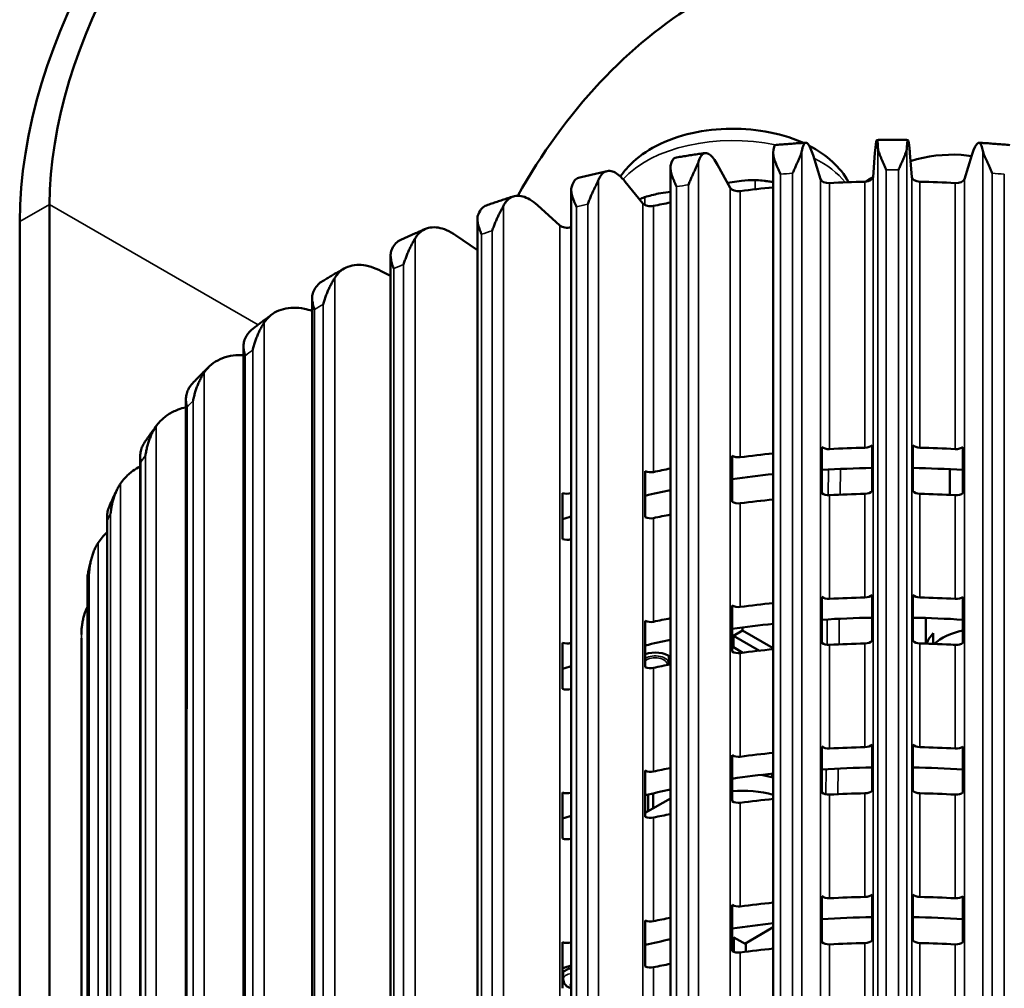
# Model space of a CAD drawing. Header units: millimetres. Extents: x 38 to 2514, y 38 to 1622.
# Tile 214 of 256: x 1473 to 1543, y 371 to 439. Entities that reach past the tile are written whole.
import ezdxf

# ---------------------------------------------------------------- set-up
doc = ezdxf.new("R2010")
doc.units = ezdxf.units.MM
doc.header["$LTSCALE"] = 7.692308
doc.layers.add('Visible (ISO)', color=7, linetype='Continuous', lineweight=50)
doc.layers.add('Visible Narrow (ISO)', color=7, linetype='Continuous', lineweight=35)

msp = doc.modelspace()

# ---------------------------------------------------------------- linework, layer by layer
at = {"layer": 'Visible (ISO)'}
for p, q in [((1526.4165, 429.7647), (1526.4165, 306.1282)), ((1529.241, 429.6568), (1529.7637, 427.9779)), ((1533.4927, 428.119), (1533.6314, 429.8229)), ((1536.1021, 429.8229), (1536.2408, 428.119)), ((1539.9698, 427.9779), (1540.4925, 429.6568)), ((1519.1277, 428.7561), (1519.1277, 305.2208)), ((1522.4762, 428.975), (1523.374, 427.3499)), ((1535.4776, 429.0268), (1535.4777, 429.0268)), ((1512.098, 427.2101), (1512.098, 303.775)), ((1515.9234, 427.7893), (1517.1809, 426.2457)), ((1523.178, 427.7047), (1524.1614, 427.8568)), ((1518.2859, 426.9479), (1519.1277, 427.0781)), ((1475.1162, 426.18), (1475.1162, 283.2931)), ((1509.6947, 426.1199), (1511.2904, 424.6843)), ((1505.4476, 425.1284), (1505.4476, 301.8144)), ((1472.9949, 424.9552), (1472.9949, 282.0683)), ((1503.8967, 423.9954), (1505.4476, 422.9354)), ((1499.2903, 422.5593), (1499.2903, 299.3714)), ((1498.6286, 421.4521), (1499.2903, 421.1044)), ((1493.7314, 419.5468), (1493.7314, 296.4868)), ((1488.8662, 416.106), (1488.8662, 293.2091)), ((1484.7777, 412.3534), (1484.7777, 289.5937)), ((1533.4231, 409.1114), (1533.4231, 405.8455)), ((1536.3105, 405.8455), (1536.3105, 409.1114)), ((1529.8659, 405.7109), (1529.8659, 408.9768)), ((1539.8676, 408.9768), (1539.8676, 405.7109)), ((1481.536, 408.3107), (1481.536, 285.7017)), ((1523.507, 405.0917), (1523.507, 408.3577)), ((1517.3424, 403.9987), (1517.3424, 407.2647)), ((1538.9394, 405.5866), (1538.9394, 407.4039)), ((1511.4776, 402.4505), (1511.4776, 405.7165)), ((1479.1966, 403.9974), (1479.1966, 281.5992)), ((1477.7994, 399.6403), (1477.7994, 277.3556)), ((1529.8659, 395.0964), (1529.8659, 398.3624)), ((1533.4231, 398.497), (1533.4231, 395.231)), ((1536.3105, 395.231), (1536.3105, 398.497)), ((1539.8676, 398.3624), (1539.8676, 395.0964)), ((1523.507, 394.4773), (1523.507, 397.7433)), ((1517.3424, 393.3843), (1517.3424, 396.6502)), ((1537.2307, 396.8579), (1537.2307, 395.0371)), ((1524.2425, 395.9651), (1523.6061, 395.5977)), ((1524.2425, 396.1825), (1524.2425, 395.9651)), ((1526.4165, 394.7099), (1524.2425, 395.9651)), ((1477.3668, 271.3722), (1477.3668, 395.4389)), ((1511.4776, 391.836), (1511.4776, 395.102)), ((1525.4361, 394.5411), (1523.6061, 395.5977)), ((1523.6061, 395.5977), (1523.6061, 394.7812)), ((1537.7666, 395.0204), (1537.7666, 395.7771)), ((1523.507, 394.7239), (1523.6061, 394.7812)), ((1524.2662, 394.4001), (1523.6061, 394.7812)), ((1539.1724, 394.9606), (1539.5176, 394.9606)), ((1519.0228, 394.1598), (1519.0228, 393.6177)), ((1529.8659, 384.4819), (1529.8659, 387.7479)), ((1533.4231, 387.8825), (1533.4231, 384.6165)), ((1536.3105, 384.6165), (1536.3105, 387.8825)), ((1539.8676, 387.7479), (1539.8676, 384.4819)), ((1523.507, 383.8628), (1523.507, 387.1288)), ((1517.3424, 382.7698), (1517.3424, 386.0358)), ((1525.8921, 385.7734), (1525.8921, 385.6751)), ((1511.4776, 381.2216), (1511.4776, 384.4876)), ((1517.3424, 383.035), (1519.1277, 384.0657)), ((1517.5426, 384.3454), (1517.5426, 383.1506)), ((1517.8962, 384.4264), (1517.8962, 383.3547)), ((1529.8659, 373.8675), (1529.8659, 377.1335)), ((1533.4231, 377.2681), (1533.4231, 374.0021)), ((1536.3105, 374.0021), (1536.3105, 377.2681)), ((1539.8676, 377.1335), (1539.8676, 373.8675)), ((1523.507, 373.2484), (1523.507, 376.5144)), ((1517.3424, 372.1553), (1517.3424, 375.4213)), ((1526.4165, 374.9307), (1524.4024, 373.7679)), ((1523.6234, 374.2122), (1523.507, 374.1449)), ((1523.6288, 373.1905), (1523.6234, 374.2122)), ((1524.472, 373.7283), (1523.6234, 374.2122)), ((1511.4776, 370.6071), (1511.4776, 373.8731)), ((1524.4747, 373.1975), (1524.472, 373.7283)), ((1511.4776, 371.7616), (1511.9636, 372.0422)), ((1511.5318, 371.2461), (1511.5318, 371.7929)), ((1511.9636, 372.0422), (1512.098, 371.9645))]:
    msp.add_line(p, q, dxfattribs=at)
for centre, major_axis, ratio, start_param, end_param in [((1492.7939, 436.3862), (14, 24.2487), 0.5773503, 0.7853982, 2.3561945), ((1492.7939, 436.3862), (12.5, 21.6506), 0.5773503, 0.7853982, 2.3561945), ((1521.0782, 420.0562), (12.5, 21.6506), 0.5773503, 0.7853982, 1.5929826), ((1533.6313, 425.7364), (0.1362, 5.0061), 0.0383394, 5.808558, 6.9000438), ((1540.4921, 425.5703), (0.5186, 4.9811), 0.1444891, 5.8155989, 6.9070847), ((1526.7917, 425.3841), (-0.2438, 5.002), 0.0684704, 0.0026556, 0.473476), ((1520.0903, 424.5193), (-0.628, 4.9686), 0.1741012, 0.0069228, 0.4640728), ((1513.6416, 423.157), (-1.023, 4.9027), 0.2767336, 0.0115354, 0.4459273), ((1530.3543, 428.0392), (-0.6, 0), 0.5773503, 0.1778614, 1.6618998), ((1532.8934, 428.1353), (0.6, 0), 0.5773503, 4.7521852, 6.2362236), ((1536.8401, 428.1353), (-0.6, 0), 0.5773503, 0.0469617, 1.5310001), ((1539.3792, 428.0392), (0.6, 0), 0.5773503, 4.6212855, 6.1053239), ((1523.9456, 427.4551), (-0.6, 0), 0.5773503, 0.3087611, 1.7927995), ((1534.8668, 399.5214), (49, 0), 0.5773503, 1.7441175, 1.7927995), ((1534.8668, 399.5214), (49, 0), 0.5773503, 1.6105925, 1.6618998), ((1534.8668, 399.5214), (49, 0), 0.5773503, 1.4796928, 1.5310001), ((1507.5562, 421.3203), (-1.4356, 4.7985), 0.3745987, 0.0167357, 0.4180804), ((1517.7238, 426.3932), (0.6, 0), 0.5773503, 3.5812535, 5.0652919), ((1534.8668, 399.5214), (49, 0), 0.5773503, 1.8977977, 1.9236992), ((1511.7954, 424.8714), (0.6, 0), 0.5773503, 3.7121532, 5.1961916), ((1534.8668, 399.5214), (49, 0), 0.5773503, 2.0540565, 2.0545989), ((1501.938, 419.0408), (-1.8721, 4.646), 0.4660076, 0.0228025, 0.3790394), ((1496.8833, 416.3574), (-2.3381, 4.4305), 0.5493811, 0.0300509, 0.3266981), ((1492.4785, 413.316), (-2.836, 4.1305), 0.6232786, 0.0387988, 0.2582919), ((1488.7989, 409.9686), (-3.3611, 3.7169), 0.6864274, 0.0492568, 0.1704998), ((1532.8934, 409.2742), (0.6, 0), 0.5773503, 4.7521852, 5.7941367), ((1536.8401, 409.2742), (-0.6, 0), 0.5773503, 0.4890486, 1.5310001), ((1534.8668, 380.6603), (49, 0), 0.5773503, 1.7441175, 1.7927995), ((1530.3543, 409.1781), (-0.6, 0), 0.5773503, 0.6199483, 1.6618998), ((1534.8668, 380.6603), (49, 0), 0.5773503, 1.6105925, 1.6618998), ((1534.8668, 380.6603), (49, 0), 0.5773503, 1.4796928, 1.5310001), ((1539.3792, 409.1781), (0.6, 0), 0.5773503, 4.6212855, 5.663237), ((1523.9456, 408.5941), (-0.6, 0), 0.5773503, 0.750848, 1.7927995), ((1517.7238, 407.5321), (-0.6, 0), 0.5773503, 0.8817477, 1.9236992), ((1534.8668, 380.6603), (49, 0), 0.5773503, 1.8977977, 1.9236992), ((1534.8668, 380.6603), (-46.5, 0), 0.5773503, 4.8951308, 4.9591834), ((1534.8668, 380.6603), (-46.5, 0), 0.5773503, 4.7434413, 4.8201421), ((1534.8668, 380.6603), (-46.5, 0), 0.5773503, 4.6046358, 4.6813366), ((1511.7954, 406.0103), (-0.6, 0), 0.5773503, 1.0126474, 2.0545989), ((1534.8668, 380.6603), (49, 0), 0.5773503, 2.0540565, 2.0545989), ((1534.8668, 380.6603), (-46.5, 0), 0.5773503, 5.0576835, 5.0988024), ((1530.3543, 405.9121), (-0.6, 0), 0.5773503, 0.6199483, 1.6618998), ((1534.8668, 377.3943), (49, 0), 0.5773503, 1.6105925, 1.6618998), ((1532.8934, 406.0082), (0.6, 0), 0.5773503, 4.7521852, 5.7941367), ((1536.8401, 406.0082), (-0.6, 0), 0.5773503, 0.4890486, 1.5310001), ((1534.8668, 377.3943), (49, 0), 0.5773503, 1.4796928, 1.5310001), ((1539.3792, 405.9121), (0.6, 0), 0.5773503, 4.6212855, 5.663237), ((1523.9456, 405.3281), (-0.6, 0), 0.5773503, 0.750848, 1.7927995), ((1534.8668, 377.3943), (49, 0), 0.5773503, 1.7441175, 1.7927995), ((1534.8668, 377.3943), (49, 0), 0.5773503, 1.8977977, 1.9236992), ((1534.8668, 380.6603), (-46.5, 0), 0.5773503, 5.2240781, 5.2394465), ((1517.7238, 404.2661), (-0.6, 0), 0.5773503, 0.8817477, 1.9236992), ((1511.7954, 402.7443), (-0.6, 0), 0.5773503, 1.0126474, 2.0545989), ((1534.8668, 377.3943), (49, 0), 0.5773503, 2.0540565, 2.0545989), ((1534.8668, 370.0458), (49, 0), 0.5773503, 1.7441175, 1.7927995), ((1530.3543, 398.5636), (-0.6, 0), 0.5773503, 0.6199483, 1.6618998), ((1534.8668, 370.0458), (49, 0), 0.5773503, 1.6105925, 1.6618998), ((1532.8934, 398.6597), (0.6, 0), 0.5773503, 4.7521852, 5.7941367), ((1536.8401, 398.6597), (-0.6, 0), 0.5773503, 0.4890486, 1.5310001), ((1534.8668, 370.0458), (49, 0), 0.5773503, 1.4796928, 1.5310001), ((1539.3792, 398.5636), (0.6, 0), 0.5773503, 4.6212855, 5.663237), ((1523.9456, 397.9796), (-0.6, 0), 0.5773503, 0.750848, 1.7927995), ((1517.7238, 396.9176), (-0.6, 0), 0.5773503, 0.8817477, 1.9236992), ((1534.8668, 370.0458), (49, 0), 0.5773503, 1.8977977, 1.9236992), ((1534.8668, 370.0458), (46.5, 0), 0.5773503, 1.6018487, 1.6785495), ((1534.8668, 370.0458), (46.5, 0), 0.5773503, 1.4630432, 1.539744), ((1534.8668, 370.0458), (46.5, 0), 0.5773503, 1.7535381, 1.8175907), ((1541.2307, 393.8059), (4, 0), 0.5773503, 1.9185455, 2.588857), ((1511.7954, 395.3959), (-0.6, 0), 0.5773503, 1.0126474, 2.0545989), ((1534.8668, 370.0458), (49, 0), 0.5773503, 2.0540565, 2.0545989), ((1534.8668, 370.0458), (46.5, 0), 0.5773503, 1.9160909, 1.9572098), ((1530.3543, 395.2977), (-0.6, 0), 0.5773503, 0.6199483, 1.6618998), ((1532.8934, 395.3937), (0.6, 0), 0.5773503, 4.7521852, 5.7941367), ((1536.8401, 395.3937), (-0.6, 0), 0.5773503, 0.4890486, 1.5310001), ((1541.2307, 394.6224), (-4, 0), 0.5773503, 5.7595865, 6.1034426), ((1539.3792, 395.2977), (0.6, 0), 0.5773503, 4.6212855, 5.663237), ((1518.0553, 393.6585), (-1.3, 0), 0.5773503, 3.7422828, 5.2928495), ((1523.9456, 394.7136), (-0.6, 0), 0.5773503, 0.750848, 1.7927995), ((1534.8668, 366.7798), (49, 0), 0.5773503, 1.7441175, 1.7927995), ((1534.8668, 366.7798), (49, 0), 0.5773503, 1.6105925, 1.6618998), ((1534.8668, 366.7798), (49, 0), 0.5773503, 1.4796928, 1.5310001), ((1534.8668, 370.0458), (46.5, 0), 0.5773503, 2.0824854, 2.0978539), ((1517.7238, 393.6516), (-0.6, 0), 0.5773503, 0.8817477, 1.9236992), ((1534.8668, 366.7798), (49, 0), 0.5773503, 1.8977977, 1.9236992), ((1511.7954, 392.1299), (-0.6, 0), 0.5773503, 1.0126474, 2.0545989), ((1534.8668, 366.7798), (49, 0), 0.5773503, 2.0540565, 2.0545989), ((1530.3543, 387.9492), (-0.6, 0), 0.5773503, 0.6199483, 1.6618998), ((1534.8668, 359.4314), (49, 0), 0.5773503, 1.6105925, 1.6618998), ((1532.8934, 388.0453), (0.6, 0), 0.5773503, 4.7521852, 5.7941367), ((1536.8401, 388.0453), (-0.6, 0), 0.5773503, 0.4890486, 1.5310001), ((1534.8668, 359.4314), (49, 0), 0.5773503, 1.4796928, 1.5310001), ((1539.3792, 387.9492), (0.6, 0), 0.5773503, 4.6212855, 5.663237), ((1523.9456, 387.3652), (-0.6, 0), 0.5773503, 0.750848, 1.7927995), ((1534.8668, 359.4314), (49, 0), 0.5773503, 1.7441175, 1.7927995), ((1517.7238, 386.3032), (-0.6, 0), 0.5773503, 0.8817477, 1.9236992), ((1534.8668, 359.4314), (49, 0), 0.5773503, 1.8977977, 1.9236992), ((1534.8668, 359.4314), (46.5, 0), 0.5773503, 1.6018487, 1.6785495), ((1534.8668, 359.4314), (46.5, 0), 0.5773503, 1.4630432, 1.539744), ((1534.8668, 359.4314), (46.5, 0), 0.5773503, 1.7535381, 1.8175907), ((1524.2602, 382.9465), (5, 0), 0.5773503, 1.1249023, 1.3085477), ((1534.8668, 359.4314), (46.5, 0), 0.5773503, 1.9160909, 1.9572098), ((1524.2602, 381.7217), (-5, 0), 0.5773503, 4.266495, 4.8636038), ((1511.7954, 384.7814), (-0.6, 0), 0.5773503, 1.0126474, 2.0545989), ((1534.8668, 359.4314), (49, 0), 0.5773503, 2.0540565, 2.0545989), ((1534.8668, 356.1654), (49, 0), 0.5773503, 1.7441175, 1.7927995), ((1530.3543, 384.6832), (-0.6, 0), 0.5773503, 0.6199483, 1.6618998), ((1534.8668, 356.1654), (49, 0), 0.5773503, 1.6105925, 1.6618998), ((1532.8934, 384.7793), (0.6, 0), 0.5773503, 4.7521852, 5.7941367), ((1536.8401, 384.7793), (-0.6, 0), 0.5773503, 0.4890486, 1.5310001), ((1534.8668, 356.1654), (49, 0), 0.5773503, 1.4796928, 1.5310001), ((1539.3792, 384.6832), (0.6, 0), 0.5773503, 4.6212855, 5.663237), ((1523.9456, 384.0992), (-0.6, 0), 0.5773503, 0.750848, 1.7927995), ((1534.8668, 359.4314), (46.5, 0), 0.5773503, 2.0824854, 2.0978539), ((1517.7238, 383.0372), (-0.6, 0), 0.5773503, 0.8817477, 1.9236992), ((1534.8668, 356.1654), (49, 0), 0.5773503, 1.8977977, 1.9236992), ((1511.7954, 381.5154), (-0.6, 0), 0.5773503, 1.0126474, 2.0545989), ((1534.8668, 356.1654), (49, 0), 0.5773503, 2.0540565, 2.0545989), ((1530.3543, 377.3347), (-0.6, 0), 0.5773503, 0.6199483, 1.6618998), ((1534.8668, 348.8169), (49, 0), 0.5773503, 1.6105925, 1.6618998), ((1532.8934, 377.4308), (0.6, 0), 0.5773503, 4.7521852, 5.7941367), ((1536.8401, 377.4308), (-0.6, 0), 0.5773503, 0.4890486, 1.5310001), ((1534.8668, 348.8169), (49, 0), 0.5773503, 1.4796928, 1.5310001), ((1539.3792, 377.3347), (0.6, 0), 0.5773503, 4.6212855, 5.663237), ((1523.9456, 376.7507), (-0.6, 0), 0.5773503, 0.750848, 1.7927995), ((1534.8668, 348.8169), (49, 0), 0.5773503, 1.7441175, 1.7927995), ((1534.8668, 348.8169), (49, 0), 0.5773503, 1.8977977, 1.9236992), ((1534.8668, 348.8169), (46.5, 0), 0.5773503, 1.6018487, 1.6785495), ((1534.8668, 348.8169), (46.5, 0), 0.5773503, 1.4630432, 1.539744), ((1517.7238, 375.6887), (-0.6, 0), 0.5773503, 0.8817477, 1.9236992), ((1534.8668, 348.8169), (46.5, 0), 0.5773503, 1.7535381, 1.8175907), ((1511.7954, 374.1669), (-0.6, 0), 0.5773503, 1.0126474, 2.0545989), ((1534.8668, 348.8169), (49, 0), 0.5773503, 2.0540565, 2.0545989), ((1534.8668, 348.8169), (46.5, 0), 0.5773503, 1.9160909, 1.9572098), ((1530.3543, 374.0687), (-0.6, 0), 0.5773503, 0.6199483, 1.6618998), ((1534.8668, 345.5509), (49, 0), 0.5773503, 1.6105925, 1.6618998), ((1532.8934, 374.1648), (0.6, 0), 0.5773503, 4.7521852, 5.7941367), ((1536.8401, 374.1648), (-0.6, 0), 0.5773503, 0.4890486, 1.5310001), ((1534.8668, 345.5509), (49, 0), 0.5773503, 1.4796928, 1.5310001), ((1539.3792, 374.0687), (0.6, 0), 0.5773503, 4.6212855, 5.663237), ((1523.9456, 373.4847), (-0.6, 0), 0.5773503, 0.750848, 1.7927995), ((1534.8668, 345.5509), (49, 0), 0.5773503, 1.7441175, 1.7927995), ((1534.8668, 348.8169), (46.5, 0), 0.5773503, 2.0824854, 2.0978539), ((1517.7238, 372.4227), (-0.6, 0), 0.5773503, 0.8817477, 1.9236992), ((1534.8668, 345.5509), (49, 0), 0.5773503, 1.8977977, 1.9236992)]:
    msp.add_ellipse(centre, major_axis=major_axis, ratio=ratio, start_param=start_param, end_param=end_param, dxfattribs=at)
for points, knots in [([(1515.5855, 428.1525), (1515.741, 428.3865), (1515.9146, 428.6064), (1516.6003, 429.3583), (1517.1969, 429.8088), (1518.607, 430.6036), (1519.442, 430.9247), (1521.2105, 431.3768), (1522.1445, 431.5062), (1524.0164, 431.5702), (1524.9537, 431.5068), (1526.766, 431.1895), (1527.6405, 430.935), (1528.4757, 430.5682), (1528.5077, 430.5539), (1528.5396, 430.5395)], [5.8641935, 5.8641935, 5.8641935, 5.8641935, 5.9824655, 5.9824655, 6.2952104, 6.2952104, 6.6517413, 6.6517413, 7.0094514, 7.0094514, 7.3630476, 7.3630476, 7.7188365, 7.7188365, 7.7330651, 7.7330651, 7.7330651, 7.7330651]), ([(1535.9662, 430.7425), (1535.8197, 430.7442), (1535.6731, 430.7455), (1535.3799, 430.7476), (1535.2333, 430.7482), (1534.9401, 430.7489), (1534.7935, 430.7489), (1534.5002, 430.7482), (1534.3536, 430.7476), (1534.0605, 430.7455), (1533.9139, 430.7442), (1533.7673, 430.7425)], [2.336341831, 2.336341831, 2.336341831, 2.336341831, 2.344282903, 2.344282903, 2.352223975, 2.352223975, 2.360165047, 2.360165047, 2.368106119, 2.368106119, 2.376047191, 2.376047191, 2.376047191, 2.376047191]), ([(1536.1021, 429.8229), (1536.0876, 430.0014), (1536.0717, 430.1715), (1536.0406, 430.4459), (1536.0254, 430.5503), (1535.9986, 430.6869), (1535.9845, 430.7318), (1535.9581, 430.7497), (1535.9459, 430.7228), (1535.9254, 430.6184), (1535.9152, 430.5315), (1535.9016, 430.345), (1535.8972, 430.2689), (1535.8933, 430.1868)], [-0.74133438, -0.74133438, -0.74133438, -0.74133438, -0.64848029, -0.64848029, -0.5556262, -0.5556262, -0.46290193, -0.46290193, -0.37017765, -0.37017765, -0.27758415, -0.27758415, -0.22681307, -0.22681307, -0.22681307, -0.22681307]), ([(1528.727, 430.5518), (1528.5813, 430.5424), (1528.4357, 430.5327), (1528.1447, 430.5126), (1527.9992, 430.5022), (1527.7084, 430.4808), (1527.563, 430.4697), (1527.2725, 430.447), (1527.1273, 430.4352), (1526.8371, 430.4112), (1526.692, 430.3988), (1526.547, 430.3861)], [2.467255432, 2.467255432, 2.467255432, 2.467255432, 2.475188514, 2.475188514, 2.483121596, 2.483121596, 2.491054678, 2.491054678, 2.49898776, 2.49898776, 2.506920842, 2.506920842, 2.506920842, 2.506920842]), ([(1529.241, 429.6568), (1529.1862, 429.8327), (1529.1264, 429.9999), (1529.0093, 430.2687), (1528.952, 430.3704), (1528.8508, 430.5021), (1528.7977, 430.5444), (1528.6985, 430.5576), (1528.6524, 430.5284), (1528.5751, 430.4204), (1528.5367, 430.3316), (1528.4854, 430.1427), (1528.4689, 430.0658), (1528.4541, 429.983)], [-0.74133438, -0.74133438, -0.74133438, -0.74133438, -0.64848029, -0.64848029, -0.5556262, -0.5556262, -0.46290193, -0.46290193, -0.37017765, -0.37017765, -0.27758415, -0.27758415, -0.22681307, -0.22681307, -0.22681307, -0.22681307]), ([(1528.9704, 430.3312), (1529.5767, 430.0181), (1530.135, 429.6427), (1531.0738, 428.7797), (1531.4656, 428.3005), (1531.7596, 427.7546)], [7.79825997, 7.79825997, 7.79825997, 7.79825997, 8.07857406, 8.07857406, 8.3379364, 8.3379364, 8.3379364, 8.3379364]), ([(1534.4351, 428.6356), (1534.402, 428.7127), (1534.3222, 428.8591), (1534.2371, 429.0802), (1534.1431, 429.2873), (1534.058, 429.4846), (1533.9806, 429.6706), (1533.914, 429.8487), (1533.8622, 430.0199), (1533.8428, 430.1324), (1533.8402, 430.1868)], [0.00000511, 0.00000511, 0.00000511, 0.00000511, 0.125, 0.25, 0.375, 0.5, 0.625, 0.75, 0.875, 1, 1, 1, 1]), ([(1535.8933, 430.1868), (1535.8904, 430.1262), (1535.867, 429.9994), (1535.8034, 429.8015), (1535.7213, 429.5925), (1535.628, 429.3728), (1535.5234, 429.1411), (1535.4245, 428.8933), (1535.3366, 428.7244), (1535.2985, 428.6356)], [0, 0, 0, 0, 0.14285714, 0.28571429, 0.42857143, 0.57142857, 0.71428571, 0.85714286, 0.99999493, 0.99999493, 0.99999493, 0.99999493]), ([(1543.1865, 430.3861), (1543.0415, 430.3988), (1542.8965, 430.4112), (1542.6062, 430.4352), (1542.461, 430.447), (1542.1705, 430.4697), (1542.0251, 430.4808), (1541.7343, 430.5022), (1541.5889, 430.5126), (1541.2978, 430.5327), (1541.1522, 430.5424), (1541.0066, 430.5518)], [2.205468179, 2.205468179, 2.205468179, 2.205468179, 2.213401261, 2.213401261, 2.221334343, 2.221334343, 2.229267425, 2.229267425, 2.237200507, 2.237200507, 2.245133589, 2.245133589, 2.245133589, 2.245133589]), ([(1521.5796, 429.8155), (1521.4374, 429.7952), (1521.2953, 429.7746), (1521.0114, 429.7328), (1520.8696, 429.7115), (1520.5862, 429.6684), (1520.4446, 429.6465), (1520.1618, 429.602), (1520.0205, 429.5795), (1519.7382, 429.5337), (1519.5972, 429.5106), (1519.4563, 429.487)], [2.598209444, 2.598209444, 2.598209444, 2.598209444, 2.606118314, 2.606118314, 2.614027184, 2.614027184, 2.621936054, 2.621936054, 2.629844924, 2.629844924, 2.637753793, 2.637753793, 2.637753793, 2.637753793]), ([(1522.4762, 428.975), (1522.3821, 429.1453), (1522.2794, 429.3063), (1522.0782, 429.5631), (1521.9798, 429.6589), (1521.8061, 429.7802), (1521.7148, 429.8171), (1521.5444, 429.82), (1521.4653, 429.7861), (1521.3325, 429.6701), (1521.2665, 429.5774), (1521.1785, 429.3832), (1521.15, 429.3046), (1521.1246, 429.2203)], [-0.74133438, -0.74133438, -0.74133438, -0.74133438, -0.64848029, -0.64848029, -0.5556262, -0.5556262, -0.46290193, -0.46290193, -0.37017765, -0.37017765, -0.27758415, -0.27758415, -0.22681307, -0.22681307, -0.22681307, -0.22681307]), ([(1526.9336, 428.3192), (1526.901, 428.3938), (1526.8229, 428.5342), (1526.7417, 428.7489), (1526.654, 428.9491), (1526.5772, 429.1403), (1526.5103, 429.3208), (1526.4566, 429.4944), (1526.4204, 429.6623), (1526.414, 429.7738), (1526.4186, 429.8282)], [0.00009478, 0.00009478, 0.00009478, 0.00009478, 0.125, 0.25, 0.375, 0.5, 0.625, 0.75, 0.875, 1, 1, 1, 1]), ([(1536.1487, 429.2505), (1537.3381, 429.6087), (1538.5591, 429.769), (1539.9901, 429.6677), (1540.2334, 429.6396), (1540.4751, 429.6008)], [2.74741055, 2.74741055, 2.74741055, 2.74741055, 3.20246292, 3.20246292, 3.2958363, 3.2958363, 3.2958363, 3.2958363]), ([(1519.568, 427.4402), (1519.5362, 427.5123), (1519.4612, 427.6469), (1519.3854, 427.8556), (1519.3055, 428.0495), (1519.2383, 428.2352), (1519.183, 428.4111), (1519.1431, 428.5811), (1519.1231, 428.7469), (1519.1298, 428.8584), (1519.1415, 428.9135)], [0.00017385, 0.00017385, 0.00017385, 0.00017385, 0.125, 0.25, 0.375, 0.5, 0.625, 0.75, 0.875, 1, 1, 1, 1]), ([(1514.6333, 428.5416), (1514.497, 428.5108), (1514.3609, 428.4797), (1514.089, 428.4168), (1513.9533, 428.3851), (1513.6822, 428.321), (1513.5468, 428.2886), (1513.2765, 428.2233), (1513.1415, 428.1903), (1512.872, 428.1236), (1512.7374, 428.09), (1512.603, 428.0561)], [2.729205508, 2.729205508, 2.729205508, 2.729205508, 2.737073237, 2.737073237, 2.744940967, 2.744940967, 2.752808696, 2.752808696, 2.760676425, 2.760676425, 2.768544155, 2.768544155, 2.768544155, 2.768544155]), ([(1515.9234, 427.7893), (1515.7916, 427.951), (1515.6477, 428.1027), (1515.3659, 428.3412), (1515.228, 428.4281), (1514.9847, 428.5336), (1514.8569, 428.5622), (1514.6183, 428.5497), (1514.5074, 428.5086), (1514.3214, 428.3805), (1514.229, 428.2818), (1514.1057, 428.0796), (1514.0658, 427.9984), (1514.0303, 427.9118)], [-0.74133438, -0.74133438, -0.74133438, -0.74133438, -0.64848029, -0.64848029, -0.5556262, -0.5556262, -0.46290193, -0.46290193, -0.37017765, -0.37017765, -0.27758415, -0.27758415, -0.22681307, -0.22681307, -0.22681307, -0.22681307]), ([(1512.4641, 426.0135), (1512.4339, 426.0833), (1512.3631, 426.2123), (1512.2939, 426.4155), (1512.2231, 426.6038), (1512.1668, 426.7848), (1512.1241, 426.957), (1512.0986, 427.1245), (1512.0952, 427.2894), (1512.1149, 427.4019), (1512.1335, 427.4581)], [0.00018196, 0.00018196, 0.00018196, 0.00018196, 0.125, 0.25, 0.375, 0.5, 0.625, 0.75, 0.875, 1, 1, 1, 1]), ([(1525.1274, 427.8974), (1525.168, 427.8969), (1525.2089, 427.8958), (1525.4226, 427.8876), (1525.5996, 427.8718), (1525.8563, 427.8417), (1525.9352, 427.8314), (1526.0696, 427.8125), (1526.1253, 427.8042), (1526.2382, 427.7866), (1526.2952, 427.7772), (1526.3731, 427.7636), (1526.3949, 427.7598), (1526.4165, 427.7558)], [1.00033037, 1.00033037, 1.00033037, 1.00033037, 1.01236347, 1.01236347, 1.0626597, 1.0626597, 1.08515376, 1.08515376, 1.10131667, 1.10131667, 1.11834789, 1.11834789, 1.12501973, 1.12501973, 1.12501973, 1.12501973]), ([(1507.994, 426.7435), (1507.8659, 426.7027), (1507.738, 426.6616), (1507.4827, 426.5788), (1507.3554, 426.5371), (1507.1011, 426.4531), (1506.9742, 426.4108), (1506.7209, 426.3256), (1506.5945, 426.2827), (1506.3422, 426.1964), (1506.2164, 426.1529), (1506.0907, 426.1091)], [2.860246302, 2.860246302, 2.860246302, 2.860246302, 2.868054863, 2.868054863, 2.875863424, 2.875863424, 2.883671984, 2.883671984, 2.891480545, 2.891480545, 2.899289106, 2.899289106, 2.899289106, 2.899289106]), ([(1509.6947, 426.1199), (1509.5275, 426.2703), (1509.3449, 426.4096), (1508.9873, 426.624), (1508.8123, 426.699), (1508.5036, 426.7836), (1508.3414, 426.8012), (1508.0386, 426.7682), (1507.8979, 426.7176), (1507.6619, 426.5736), (1507.5447, 426.4669), (1507.3881, 426.2541), (1507.3376, 426.1695), (1507.2925, 426.0798)], [-0.74133438, -0.74133438, -0.74133438, -0.74133438, -0.64848029, -0.64848029, -0.5556262, -0.5556262, -0.46290193, -0.46290193, -0.37017765, -0.37017765, -0.27758415, -0.27758415, -0.22681307, -0.22681307, -0.22681307, -0.22681307]), ([(1516.9362, 426.5461), (1517.0495, 426.5943), (1517.1674, 426.6394), (1517.2989, 426.6827), (1517.3094, 426.6862), (1517.3199, 426.6895)], [1.160158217, 1.160158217, 1.160158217, 1.160158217, 1.196828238, 1.196828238, 1.200014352, 1.200014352, 1.200014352, 1.200014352]), ([(1505.7436, 424.0638), (1505.7154, 424.1312), (1505.65, 424.2552), (1505.5887, 424.4534), (1505.5283, 424.6367), (1505.4837, 424.8139), (1505.4543, 424.9833), (1505.4437, 425.1495), (1505.4569, 425.3148), (1505.4893, 425.4293), (1505.5145, 425.4872)], [0.00019435, 0.00019435, 0.00019435, 0.00019435, 0.125, 0.25, 0.375, 0.5, 0.625, 0.75, 0.875, 1, 1, 1, 1]), ([(1501.7622, 424.4388), (1501.6444, 424.3887), (1501.5269, 424.3383), (1501.2924, 424.2369), (1501.1754, 424.1859), (1500.9421, 424.0833), (1500.8258, 424.0318), (1500.5937, 423.9282), (1500.4779, 423.8761), (1500.247, 423.7713), (1500.1319, 423.7186), (1500.017, 423.6657)], [2.991335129, 2.991335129, 2.991335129, 2.991335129, 2.999065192, 2.999065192, 3.006795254, 3.006795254, 3.014525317, 3.014525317, 3.02225538, 3.02225538, 3.029985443, 3.029985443, 3.029985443, 3.029985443]), ([(1503.8967, 423.9954), (1503.6969, 424.1319), (1503.4788, 424.2561), (1503.0515, 424.4407), (1502.8424, 424.5012), (1502.4735, 424.5602), (1502.2798, 424.5643), (1501.9179, 424.5062), (1501.7499, 424.4439), (1501.4678, 424.2802), (1501.3278, 424.1639), (1501.1408, 423.9381), (1501.0803, 423.8492), (1501.0265, 423.7558)], [-0.74133438, -0.74133438, -0.74133438, -0.74133438, -0.64848029, -0.64848029, -0.5556262, -0.5556262, -0.46290193, -0.46290193, -0.37017765, -0.37017765, -0.27758415, -0.27758415, -0.22681307, -0.22681307, -0.22681307, -0.22681307]), ([(1499.5213, 421.6242), (1499.4956, 421.6896), (1499.4369, 421.8088), (1499.3844, 422.0028), (1499.3354, 422.1819), (1499.3033, 422.3563), (1499.2877, 422.524), (1499.2922, 422.6899), (1499.3218, 422.8568), (1499.3664, 422.9742), (1499.3977, 423.0342)], [0.00021246, 0.00021246, 0.00021246, 0.00021246, 0.125, 0.25, 0.375, 0.5, 0.625, 0.75, 0.875, 1, 1, 1, 1]), ([(1496.0326, 421.6476), (1495.9269, 421.5889), (1495.8216, 421.5299), (1495.6116, 421.4114), (1495.507, 421.3519), (1495.2983, 421.2324), (1495.1944, 421.1724), (1494.9871, 421.0518), (1494.8838, 420.9913), (1494.6779, 420.8696), (1494.5753, 420.8086), (1494.4731, 420.7473)], [3.122474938, 3.122474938, 3.122474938, 3.122474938, 3.13010611, 3.13010611, 3.137737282, 3.137737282, 3.145368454, 3.145368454, 3.152999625, 3.152999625, 3.160630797, 3.160630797, 3.160630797, 3.160630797]), ([(1498.6286, 421.4521), (1498.3997, 421.5724), (1498.1497, 421.6789), (1497.6601, 421.8288), (1497.4205, 421.8723), (1496.9978, 421.9014), (1496.7757, 421.8897), (1496.361, 421.8022), (1496.1685, 421.7263), (1495.8452, 421.5397), (1495.6847, 421.412), (1495.4705, 421.171), (1495.4012, 421.0773), (1495.3395, 420.9795)], [-0.74133438, -0.74133438, -0.74133438, -0.74133438, -0.64848029, -0.64848029, -0.5556262, -0.5556262, -0.46290193, -0.46290193, -0.37017765, -0.37017765, -0.27758415, -0.27758415, -0.22681307, -0.22681307, -0.22681307, -0.22681307]), ([(1493.9039, 418.7366), (1493.8811, 418.8002), (1493.83, 418.9152), (1493.7872, 419.1056), (1493.7504, 419.2814), (1493.7315, 419.4539), (1493.7299, 419.6209), (1493.7494, 419.7878), (1493.795, 419.9575), (1493.8509, 420.0787), (1493.8877, 420.1413)], [0.0002388, 0.0002388, 0.0002388, 0.0002388, 0.125, 0.25, 0.375, 0.5, 0.625, 0.75, 0.875, 1, 1, 1, 1]), ([(1493.7315, 418.6259), (1493.5501, 418.6876), (1493.3623, 418.7398), (1492.9053, 418.833), (1492.6392, 418.8573), (1492.1699, 418.8526), (1491.9233, 418.8233), (1491.463, 418.7026), (1491.2492, 418.6113), (1490.8903, 418.399), (1490.7121, 418.2584), (1490.4742, 418.0003), (1490.3973, 417.901), (1490.3288, 417.7983)], [-0.71174968, -0.71174968, -0.71174968, -0.71174968, -0.64848029, -0.64848029, -0.5556262, -0.5556262, -0.46290193, -0.46290193, -0.37017765, -0.37017765, -0.27758415, -0.27758415, -0.22681307, -0.22681307, -0.22681307, -0.22681307]), ([(1490.8944, 418.3902), (1490.8025, 418.3237), (1490.711, 418.257), (1490.5288, 418.123), (1490.4381, 418.0558), (1490.2574, 417.9209), (1490.1674, 417.8532), (1489.9882, 417.7173), (1489.899, 417.6492), (1489.7213, 417.5123), (1489.6328, 417.4437), (1489.5447, 417.3748)], [3.253666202, 3.253666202, 3.253666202, 3.253666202, 3.261178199, 3.261178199, 3.268690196, 3.268690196, 3.276202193, 3.276202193, 3.283714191, 3.283714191, 3.291226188, 3.291226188, 3.291226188, 3.291226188]), ([(1488.9873, 415.4504), (1488.9678, 415.5124), (1488.9252, 415.6239), (1488.8929, 415.8113), (1488.869, 415.9849), (1488.8635, 416.1564), (1488.876, 416.3239), (1488.9101, 416.4927), (1488.9708, 416.6665), (1489.0371, 416.7924), (1489.079, 416.8579)], [0.00027803, 0.00027803, 0.00027803, 0.00027803, 0.125, 0.25, 0.375, 0.5, 0.625, 0.75, 0.875, 1, 1, 1, 1]), ([(1488.8662, 415.4947), (1488.6768, 415.5039), (1488.4942, 415.5007), (1488.0726, 415.4662), (1487.8058, 415.4174), (1487.3076, 415.2604), (1487.0762, 415.1523), (1486.6878, 414.9117), (1486.495, 414.7571), (1486.2375, 414.4802), (1486.1543, 414.3749), (1486.0802, 414.2668)], [-0.61695736, -0.61695736, -0.61695736, -0.61695736, -0.5556262, -0.5556262, -0.46290193, -0.46290193, -0.37017765, -0.37017765, -0.27758415, -0.27758415, -0.22681307, -0.22681307, -0.22681307, -0.22681307]), ([(1486.4348, 414.686), (1486.3582, 414.6125), (1486.282, 414.5389), (1486.1304, 414.3911), (1486.055, 414.3169), (1485.905, 414.1682), (1485.8304, 414.0937), (1485.6821, 413.9441), (1485.6084, 413.8691), (1485.4617, 413.7186), (1485.3888, 413.6432), (1485.3163, 413.5675)], [3.38490277, 3.38490277, 3.38490277, 3.38490277, 3.392278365, 3.392278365, 3.39965396, 3.39965396, 3.407029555, 3.407029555, 3.41440515, 3.41440515, 3.421780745, 3.421780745, 3.421780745, 3.421780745]), ([(1484.8557, 411.8219), (1484.8399, 411.8825), (1484.8065, 411.991), (1484.7853, 412.1764), (1484.7746, 412.3487), (1484.7826, 412.5203), (1484.8089, 412.6892), (1484.8572, 412.8612), (1484.932, 413.0401), (1485.0075, 413.1713), (1485.0536, 413.2402)], [0.00033963, 0.00033963, 0.00033963, 0.00033963, 0.125, 0.25, 0.375, 0.5, 0.625, 0.75, 0.875, 1, 1, 1, 1]), ([(1484.7778, 411.7914), (1484.5932, 411.7514), (1484.4072, 411.6983), (1483.9659, 411.5346), (1483.7209, 411.4084), (1483.3097, 411.1375), (1483.1056, 410.9679), (1482.8329, 410.671), (1482.7448, 410.5592), (1482.6663, 410.4453)], [-0.5253077, -0.5253077, -0.5253077, -0.5253077, -0.46290193, -0.46290193, -0.37017765, -0.37017765, -0.27758415, -0.27758415, -0.22681307, -0.22681307, -0.22681307, -0.22681307]), ([(1482.7453, 410.5551), (1482.6853, 410.4755), (1482.6257, 410.3957), (1482.5073, 410.2357), (1482.4486, 410.1555), (1482.332, 409.9947), (1482.2741, 409.9141), (1482.1594, 409.7525), (1482.1024, 409.6714), (1481.9895, 409.509), (1481.9334, 409.4276), (1481.8778, 409.3461)], [3.516165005, 3.516165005, 3.516165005, 3.516165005, 3.523395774, 3.523395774, 3.530626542, 3.530626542, 3.537857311, 3.537857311, 3.545088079, 3.545088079, 3.552318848, 3.552318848, 3.552318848, 3.552318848]), ([(1481.5799, 407.9131), (1481.568, 407.9725), (1481.5444, 408.0789), (1481.5345, 408.2631), (1481.5373, 408.4351), (1481.5586, 408.6078), (1481.5984, 408.7792), (1481.6599, 408.9554), (1481.747, 409.1392), (1481.8295, 409.2751), (1481.8778, 409.3461)], [0.00044611, 0.00044611, 0.00044611, 0.00044611, 0.125, 0.25, 0.375, 0.5, 0.625, 0.75, 0.875, 0.99764818, 0.99764818, 0.99764818, 0.99764818]), ([(1481.5362, 407.5978), (1481.351, 407.504), (1481.1788, 407.3997), (1480.8138, 407.1411), (1480.6018, 406.9557), (1480.3186, 406.6378), (1480.2272, 406.5192), (1480.1456, 406.3992)], [-0.43599948, -0.43599948, -0.43599948, -0.43599948, -0.37017765, -0.37017765, -0.27758415, -0.27758415, -0.22681307, -0.22681307, -0.22681307, -0.22681307]), ([(1479.9161, 406.0015), (1479.8765, 405.9218), (1479.8374, 405.8419), (1479.7601, 405.6819), (1479.7218, 405.6017), (1479.6462, 405.4411), (1479.6088, 405.3607), (1479.5349, 405.1995), (1479.4984, 405.1188), (1479.4262, 404.9571), (1479.3906, 404.8761), (1479.3554, 404.795)], [3.648183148, 3.648183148, 3.648183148, 3.648183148, 3.654850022, 3.654850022, 3.661516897, 3.661516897, 3.668183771, 3.668183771, 3.674850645, 3.674850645, 3.68151752, 3.68151752, 3.68151752, 3.68151752]), ([(1479.2157, 403.791), (1479.208, 403.8496), (1479.1946, 403.9545), (1479.1963, 404.1383), (1479.2125, 404.311), (1479.2468, 404.4858), (1479.2947, 404.6454), (1479.3358, 404.7498), (1479.3554, 404.795)], [0.00066654, 0.00066654, 0.00066654, 0.00066654, 0.125, 0.25, 0.375, 0.5, 0.625, 0.71711335, 0.71711335, 0.71711335, 0.71711335]), ([(1479.1968, 402.9375), (1479.0714, 402.8234), (1478.9504, 402.6997), (1478.7377, 402.4496), (1478.6444, 402.324), (1478.5612, 402.1978)], [-0.33243922, -0.33243922, -0.33243922, -0.33243922, -0.27758415, -0.27758415, -0.22681307, -0.22681307, -0.22681307, -0.22681307]), ([(1478.0648, 401.0163), (1478.0484, 400.9509), (1478.0322, 400.8854), (1478.0004, 400.7543), (1477.9848, 400.6887), (1477.9542, 400.5574), (1477.9391, 400.4917), (1477.9096, 400.3602), (1477.8952, 400.2944), (1477.8668, 400.1628), (1477.853, 400.0969), (1477.8394, 400.031)], [3.782730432, 3.782730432, 3.782730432, 3.782730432, 3.787888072, 3.787888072, 3.793045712, 3.793045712, 3.798203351, 3.798203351, 3.803360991, 3.803360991, 3.80851863, 3.80851863, 3.80851863, 3.80851863]), ([(1477.8038, 399.5267), (1477.8004, 399.5845), (1477.7974, 399.6886), (1477.8102, 399.8667), (1477.8284, 399.9779), (1477.8394, 400.031)], [0.00136471, 0.00136471, 0.00136471, 0.00136471, 0.125, 0.25, 0.36322903, 0.36322903, 0.36322903, 0.36322903]), ([(1477.7994, 397.6598), (1477.7914, 397.6437), (1477.734, 397.5254), (1477.642, 397.3035), (1477.5412, 396.989), (1477.465, 396.6714), (1477.4107, 396.3479), (1477.3785, 396.0245), (1477.3692, 395.7994), (1477.3684, 395.6881)], [0.1203426, 0.1203426, 0.1203426, 0.1203426, 0.14285714, 0.28571429, 0.42857143, 0.57142857, 0.71428571, 0.85714286, 1, 1, 1, 1]), ([(1511.5318, 371.2461), (1511.5318, 371.1826), (1511.5425, 371.1194), (1511.5817, 371.0009), (1511.6108, 370.9468), (1511.6828, 370.8457), (1511.7271, 370.8023), (1511.8307, 370.7209), (1511.8905, 370.6889), (1511.9993, 370.6446), (1512.0488, 370.6303), (1512.098, 370.6202)], [0.7853982, 0.7853982, 0.7853982, 0.7853982, 0.973883, 0.973883, 1.1757046, 1.1757046, 1.4195287, 1.4195287, 1.7425794, 1.7425794, 2.0155574, 2.0155574, 2.0155574, 2.0155574])]:
    msp.add_open_spline(points, degree=3, knots=knots, dxfattribs=at)
for points in [[(1528.4541, 429.983), (1528.4433, 429.9219), (1528.4058, 429.7927), (1528.3261, 429.5894), (1528.2315, 429.3738), (1528.129, 429.1467), (1528.0183, 428.9068), (1527.916, 428.6514), (1527.8276, 428.4758), (1527.7897, 428.3841)], [(1541.9438, 428.3841), (1541.9109, 428.4637), (1541.8308, 428.6162), (1541.7432, 428.8438), (1541.6446, 429.0582), (1541.5525, 429.2622), (1541.4661, 429.4544), (1541.3878, 429.638), (1541.3212, 429.8137), (1541.2891, 429.9281), (1541.2794, 429.983)], [(1521.1246, 429.2203), (1521.1061, 429.1581), (1521.0552, 429.0256), (1520.9606, 428.8157), (1520.8553, 428.5925), (1520.7454, 428.3573), (1520.6303, 428.1089), (1520.5264, 427.8457), (1520.4391, 427.6635), (1520.4021, 427.5689)], [(1514.0303, 427.9118), (1514.0043, 427.8479), (1513.9408, 427.7111), (1513.8331, 427.4935), (1513.7187, 427.262), (1513.6033, 427.0183), (1513.486, 426.7611), (1513.3822, 426.4901), (1513.2974, 426.3013), (1513.2619, 426.204)], [(1532.9323, 427.7896), (1533.118, 427.9024), (1533.3048, 428.0109), (1533.4923, 428.1147)], [(1525.1274, 427.8974), (1524.8152, 427.9013), (1524.491, 427.8852), (1524.1614, 427.8568)], [(1518.2859, 426.9479), (1517.9563, 426.8742), (1517.6321, 426.7902), (1517.3199, 426.6895)], [(1507.2925, 426.0798), (1507.2595, 426.0137), (1507.1846, 425.8717), (1507.0655, 425.6455), (1506.9441, 425.4051), (1506.8251, 425.1525), (1506.7074, 424.8864), (1506.6056, 424.6076), (1506.5248, 424.4126), (1506.4914, 424.3127)], [(1501.0265, 423.7558), (1500.9871, 423.687), (1500.9019, 423.5388), (1500.7736, 423.3033), (1500.6472, 423.0535), (1500.5267, 422.7919), (1500.4107, 422.517), (1500.3126, 422.2306), (1500.2372, 422.0296), (1500.2065, 421.9273)], [(1495.3395, 420.9795), (1495.2943, 420.9074), (1495.2005, 420.7525), (1495.0651, 420.507), (1494.9358, 420.2475), (1494.8159, 419.9768), (1494.7035, 419.6932), (1494.6108, 419.3996), (1494.542, 419.1933), (1494.5145, 419.0887)], [(1490.3288, 417.7983), (1490.2787, 417.7227), (1490.1777, 417.5604), (1490.0375, 417.3045), (1489.9076, 417.0352), (1489.7903, 416.7555), (1489.6835, 416.4636), (1489.5978, 416.1632), (1489.5369, 415.952), (1489.513, 415.8455)], [(1488.9759, 415.4881), (1488.9756, 415.4881), (1488.9752, 415.4881), (1488.9748, 415.4881)], [(1486.0802, 414.2668), (1486.026, 414.1872), (1485.9196, 414.0171), (1485.777, 413.7504), (1485.6487, 413.4713), (1485.536, 413.183), (1485.4367, 412.8833), (1485.3593, 412.5768), (1485.3073, 412.3612), (1485.2876, 412.2531)], [(1482.6663, 410.4453), (1482.6089, 410.3614), (1482.4989, 410.1831), (1482.3564, 409.9057), (1482.2319, 409.6171), (1482.1258, 409.3204), (1482.0355, 409.0136), (1481.9679, 408.7015), (1481.9257, 408.4824), (1481.9104, 408.373)], [(1480.1456, 406.3992), (1480.086, 406.3109), (1479.9743, 406.1242), (1479.8343, 405.8361), (1479.7157, 405.5383), (1479.618, 405.2339), (1479.5384, 404.9206), (1479.4817, 404.6039), (1479.45, 404.382), (1479.4393, 404.2716)], [(1478.5612, 402.1978), (1478.5004, 402.105), (1478.3889, 401.9098), (1478.2538, 401.6113), (1478.1432, 401.3048), (1478.0555, 400.9934), (1477.9879, 400.6745), (1477.9431, 400.354), (1477.9224, 400.1301), (1477.9166, 400.019)], [(1519.0167, 393.5491), (1519.0208, 393.5717), (1519.0228, 393.5947), (1519.0228, 393.6177)]]:
    msp.add_open_spline(points, degree=3, dxfattribs=at)
at = {"layer": 'Visible Narrow (ISO)'}
for p, q in [((1533.8402, 430.1868), (1533.8402, 306.4833)), ((1535.8933, 430.1868), (1535.8933, 306.4833)), ((1528.4541, 429.983), (1528.4541, 306.2815)), ((1541.2794, 429.983), (1541.2794, 306.2815)), ((1521.1246, 429.2203), (1521.1246, 305.5266)), ((1534.4351, 428.6353), (1534.4351, 306.4877)), ((1535.2985, 428.6353), (1535.2985, 306.4877)), ((1514.0303, 427.9118), (1514.0303, 304.2323)), ((1526.9338, 428.3187), (1526.9337, 306.1712)), ((1527.7898, 428.3838), (1527.7897, 306.2362)), ((1529.7637, 306.3576), (1529.7637, 427.9779)), ((1533.4927, 428.119), (1533.4927, 306.4791)), ((1536.2408, 306.4791), (1536.2408, 428.119)), ((1539.9698, 427.9779), (1539.9698, 306.3576)), ((1541.9437, 428.3838), (1541.9438, 306.2362)), ((1542.7997, 428.3187), (1542.7998, 306.1712)), ((1519.5682, 427.4396), (1519.5681, 305.292)), ((1520.4022, 427.5686), (1520.4021, 305.421)), ((1523.374, 305.8187), (1523.374, 427.3499)), ((1525.1274, 427.8974), (1525.1274, 427.2471)), ((1530.4089, 408.8331), (1530.4089, 427.6942)), ((1532.9173, 427.7891), (1532.9173, 408.928)), ((1536.8163, 408.928), (1536.8163, 427.7891)), ((1539.3247, 427.6942), (1539.3247, 408.8331)), ((1517.3199, 426.6895), (1517.3199, 426.137)), ((1524.0777, 408.2562), (1524.0777, 427.1172)), ((1472.9949, 424.9552), (1475.1162, 426.18)), ((1475.1162, 426.18), (1489.8961, 417.6468)), ((1507.2925, 426.0798), (1507.2925, 302.4223)), ((1512.4644, 426.013), (1512.4642, 303.8654)), ((1513.2621, 426.2037), (1513.2619, 304.0561)), ((1517.1809, 304.8793), (1517.1809, 426.2457)), ((1517.9312, 407.207), (1517.9312, 426.0681)), ((1511.2904, 303.5697), (1511.2904, 424.6843)), ((1512.0745, 405.7037), (1512.0745, 424.5647)), ((1501.0265, 423.7558), (1501.0265, 300.1305)), ((1505.744, 424.0632), (1505.7437, 301.9155)), ((1506.4917, 424.3124), (1506.4914, 302.1648)), ((1499.5218, 421.6236), (1499.5215, 299.476)), ((1500.2068, 421.9271), (1500.2065, 299.7794)), ((1495.3395, 420.9795), (1495.3395, 297.4008)), ((1494.5149, 419.0885), (1494.5145, 296.9408)), ((1493.9044, 418.736), (1493.904, 296.5884)), ((1490.3288, 417.7983), (1490.3288, 294.288)), ((1488.9879, 415.4498), (1488.9874, 293.3021)), ((1489.5135, 415.8453), (1489.513, 293.6976)), ((1486.0802, 414.2668), (1486.0802, 290.861)), ((1485.288, 412.2529), (1485.2876, 290.1052)), ((1484.8563, 411.8212), (1484.8559, 289.6735)), ((1482.6663, 410.4453), (1482.6663, 287.2118)), ((1481.9109, 408.3729), (1481.9104, 286.2251)), ((1481.5805, 407.9123), (1481.58, 285.7645)), ((1530.3282, 407.3789), (1530.3148, 405.5665)), ((1531.1769, 407.4224), (1531.1634, 405.6035)), ((1480.1456, 406.3992), (1480.1456, 283.4865)), ((1530.4089, 398.2187), (1530.4089, 405.5671)), ((1532.9173, 405.6621), (1532.9173, 398.3136)), ((1536.8163, 398.3136), (1536.8163, 405.6621)), ((1539.3247, 405.5671), (1539.3247, 398.2187)), ((1524.0777, 397.6417), (1524.0777, 404.9902)), ((1479.4398, 404.2715), (1479.4393, 282.1237)), ((1479.2164, 403.79), (1479.2159, 281.6422)), ((1517.9312, 396.5926), (1517.9312, 403.941)), ((1478.5612, 402.1978), (1478.5612, 280.0224)), ((1512.0745, 395.0892), (1512.0745, 402.4377)), ((1477.9172, 400.019), (1477.9166, 277.8711)), ((1477.8045, 399.5248), (1477.8039, 277.3769)), ((1530.2496, 396.7599), (1530.2363, 394.958)), ((1531.0983, 396.8043), (1531.0848, 394.9856)), ((1477.3689, 395.6881), (1477.3684, 273.5402)), ((1530.4089, 387.6042), (1530.4089, 394.9527)), ((1532.9173, 395.0476), (1532.9173, 387.6991)), ((1536.8163, 387.6991), (1536.8163, 395.0476)), ((1539.3247, 394.9527), (1539.3247, 387.6042)), ((1519.089, 394.1137), (1519.0228, 394.0755)), ((1524.0777, 387.0272), (1524.0777, 394.3757)), ((1517.9312, 385.9781), (1517.9312, 393.3266)), ((1512.0745, 384.4747), (1512.0745, 391.8232)), ((1530.171, 386.1409), (1530.1578, 384.3559)), ((1531.0197, 386.1861), (1531.0063, 384.3676)), ((1525.7652, 385.6993), (1525.7652, 385.7589)), ((1526.3284, 385.5747), (1526.3284, 385.8217)), ((1530.4089, 376.9898), (1530.4089, 384.3382)), ((1532.9173, 384.4331), (1532.9173, 377.0847)), ((1536.8163, 377.0847), (1536.8163, 384.4331)), ((1539.3247, 384.3382), (1539.3247, 376.9898)), ((1524.0777, 376.4128), (1524.0777, 383.7613)), ((1517.9312, 375.3637), (1517.9312, 382.7121)), ((1512.0745, 373.8603), (1512.0745, 381.2088)), ((1530.4089, 366.3753), (1530.4089, 373.7238)), ((1532.9173, 373.8187), (1532.9173, 366.4702)), ((1536.8163, 366.4702), (1536.8163, 373.8187)), ((1539.3247, 373.7238), (1539.3247, 366.3753)), ((1524.0777, 365.7983), (1524.0777, 373.1468)), ((1517.9312, 364.7492), (1517.9312, 372.0977))]:
    msp.add_line(p, q, dxfattribs=at)
for centre, major_axis, start_param, end_param in [((1523.5531, 425.6492), (8.75, 0), 1.2174786, 2.6659798), ((1523.5531, 425.6492), (8.75, 0), 0.4278303, 0.8537535), ((1534.8668, 395.4389), (57.5, 0), 1.5632883, 1.5783043), ((1534.8668, 395.4389), (57.5, 0), 1.694188, 1.709204), ((1534.8668, 395.4389), (57.5, 0), 1.4323886, 1.4474047), ((1534.8668, 395.4389), (57.5, 0), 1.8250877, 1.8401037), ((1534.8668, 395.4389), (57.5, 0), 1.9559874, 1.9710034), ((1534.8668, 395.4389), (57.5, 0), 2.0868871, 2.1019031), ((1534.8668, 395.4389), (57.5, 0), 2.2177868, 2.2328028), ((1534.8668, 395.4389), (57.5, 0), 2.3486865, 2.3637025), ((1534.8668, 395.4389), (57.5, 0), 2.4795862, 2.4946022), ((1534.8668, 395.4389), (57.5, 0), 2.6104859, 2.6255019), ((1534.8668, 395.4389), (-57.5, 0), 5.8829782, 5.8979942), ((1534.8668, 395.4389), (-57.5, 0), 6.0138779, 6.0288939), ((1534.8668, 395.4389), (-57.5, 0), 6.1447776, 6.1597936), ((1534.8668, 395.4389), (-57.5, 0), 6.2756773, 6.2831853), ((1518.0553, 393.6177), (0.9675, 0), 0, 2.3992403), ((1518.0553, 393.536), (0.8675, 0), 6.2721044, 8.8185856), ((1512.2818, 371.2461), (-0.75, 0), 4.9599312, 6.2831853), ((1512.2818, 370.8378), (-0.25, 0), 5.5381523, 7.0282183)]:
    msp.add_ellipse(centre, major_axis=major_axis, ratio=0.5773503, start_param=start_param, end_param=end_param, dxfattribs=at)

doc.saveas('drawing.dxf')
